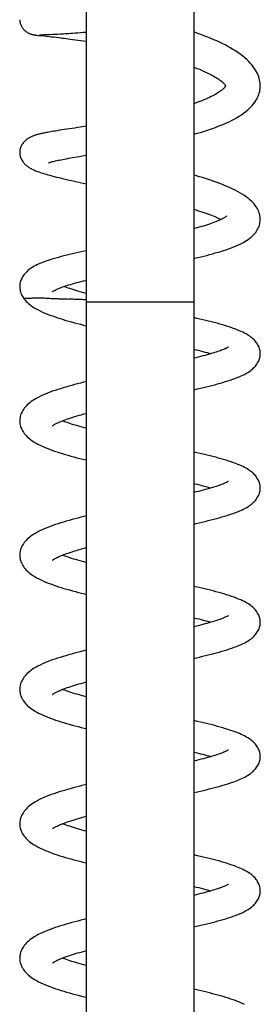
# Model space of a CAD drawing. Header units: millimetres. Extents: x 224 to 1420, y -1347 to 980.
# Tile 48 of 65: x 397 to 435, y 635 to 790. Entities that reach past the tile are written whole.
import ezdxf

# ---------------------------------------------------------------- set-up
doc = ezdxf.new("R2010")
doc.units = ezdxf.units.MM
doc.header["$LTSCALE"] = 77.505185
doc.layers.get('0').update_dxf_attribs({"linetype": 'CONTINUOUS'})

msp = doc.modelspace()

# ---------------------------------------------------------------- linework, layer by layer
at = {"color": 6, "linetype": 'CONTINUOUS'}
for p, q in [((407.49, 869.12), (407.49, 481.63)), ((424.49, 869.12), (424.49, 481.63)), ((399.47, 787.85), (399.53, 787.84)), ((399.53, 787.84), (399.6, 787.83)), ((399.6, 787.83), (399.71, 787.82)), ((399.71, 787.82), (399.88, 787.8)), ((399.88, 787.8), (400.84, 787.7)), ((400.1, 787.89), (400.1, 787.89)), ((400.1, 787.89), (400.1, 787.89)), ((400.1, 787.89), (400.12, 787.89)), ((400.12, 787.89), (400.15, 787.89)), ((400.15, 787.89), (400.21, 787.89)), ((400.21, 787.89), (400.34, 787.9)), ((400.84, 787.7), (401.21, 787.67)), ((401.21, 787.67), (401.65, 787.62)), ((401.65, 787.62), (401.98, 787.58)), ((401.68, 787.95), (402.24, 787.97)), ((401.98, 787.58), (402.35, 787.54)), ((402.24, 787.97), (402.59, 787.99)), ((402.35, 787.54), (402.77, 787.49)), ((402.59, 787.99), (402.97, 788)), ((402.97, 788), (403.4, 788.03)), ((407.05, 786.93), (407.49, 786.86)), ((406.85, 768.75), (407.49, 768.85)), ((434.98, 758.57), (434.99, 758.73)), ((424.49, 745.63), (407.49, 745.63)), ((424.49, 731.82), (425.06, 731.95)), ((424.89, 673.26), (424.49, 673.16)), ((424.49, 668.18), (425.07, 668.31))]:
    msp.add_line(p, q, dxfattribs=at)
for points in [[(396.99, 790.27), (396.99, 790.19), (397, 790.08), (397.01, 789.98), (397.03, 789.87), (397.06, 789.76), (397.09, 789.66), (397.12, 789.55), (397.17, 789.44), (397.21, 789.33), (397.27, 789.23), (397.33, 789.12), (397.4, 789.02), (397.47, 788.91), (397.55, 788.82), (397.63, 788.72), (397.72, 788.63), (397.8, 788.55), (397.89, 788.47), (397.98, 788.41), (398.07, 788.34), (398.15, 788.29), (398.23, 788.24), (398.3, 788.2), (398.37, 788.16), (398.44, 788.13), (398.51, 788.1), (398.57, 788.07), (398.62, 788.05), (398.68, 788.03), (398.73, 788.01), (398.77, 788), (398.82, 787.98), (398.87, 787.97), (398.91, 787.96), (398.95, 787.95), (398.99, 787.93), (399.03, 787.93), (399.07, 787.92), (399.11, 787.91), (399.15, 787.9), (399.18, 787.89), (399.22, 787.89), (399.25, 787.88), (399.28, 787.88), (399.31, 787.87), (399.35, 787.87), (399.38, 787.86), (399.41, 787.86), (399.47, 787.85)], [(400.34, 787.9), (400.77, 787.91), (401.68, 787.95)], [(402.77, 787.49), (403.23, 787.44), (403.48, 787.41), (403.74, 787.38), (404.02, 787.34), (404.32, 787.3), (404.64, 787.26), (404.99, 787.22), (405.39, 787.16), (405.8, 787.11), (406.21, 787.05), (406.62, 786.99), (407.05, 786.93)], [(403.4, 788.03), (403.64, 788.04), (403.89, 788.05), (404.16, 788.07), (404.44, 788.09), (404.74, 788.11), (405.06, 788.13), (405.4, 788.15), (405.77, 788.18), (406.17, 788.21), (406.59, 788.24), (407.02, 788.28), (407.49, 788.32)], [(434.99, 779.83), (434.98, 780.03), (434.96, 780.27), (434.93, 780.51), (434.88, 780.76), (434.82, 781), (434.74, 781.26), (434.64, 781.51), (434.53, 781.77), (434.4, 782.04), (434.25, 782.3), (434.07, 782.58), (433.88, 782.85), (433.66, 783.13), (433.41, 783.41), (433.14, 783.7), (432.84, 783.98), (432.52, 784.27), (432.18, 784.55), (431.82, 784.82), (431.44, 785.08), (431.05, 785.34), (430.66, 785.59), (430.25, 785.83), (429.84, 786.06), (429.42, 786.28), (428.99, 786.49), (428.56, 786.7), (428.12, 786.91), (427.66, 787.11), (427.19, 787.3), (426.72, 787.5), (426.24, 787.69), (425.76, 787.87), (425.26, 788.05), (424.77, 788.23), (424.49, 788.32)], [(424.49, 782.79), (424.67, 782.72), (425.02, 782.58), (425.37, 782.44), (425.7, 782.29), (426.02, 782.15), (426.33, 782.01), (426.62, 781.87), (426.9, 781.74), (427.17, 781.6), (427.42, 781.47), (427.66, 781.33), (427.87, 781.21), (428.07, 781.09), (428.25, 780.98), (428.42, 780.86), (428.57, 780.76), (428.71, 780.65), (428.84, 780.55), (428.95, 780.46), (429.05, 780.37), (429.14, 780.29), (429.21, 780.22), (429.28, 780.15), (429.33, 780.09), (429.38, 780.04), (429.41, 779.99), (429.44, 779.95), (429.46, 779.91), (429.47, 779.89), (429.48, 779.87), (429.48, 779.86), (429.49, 779.85), (429.49, 779.85), (429.49, 779.83)], [(429.49, 779.83), (429.49, 779.82), (429.49, 779.81), (429.48, 779.79), (429.48, 779.78), (429.47, 779.75), (429.45, 779.72), (429.42, 779.68), (429.39, 779.63), (429.34, 779.57), (429.29, 779.5), (429.22, 779.43), (429.15, 779.36), (429.06, 779.28), (428.96, 779.19), (428.85, 779.1), (428.73, 779.01), (428.59, 778.91), (428.44, 778.81), (428.28, 778.7), (428.1, 778.59), (427.91, 778.48), (427.7, 778.36), (427.47, 778.24), (427.22, 778.12), (426.96, 777.99), (426.68, 777.86), (426.39, 777.73), (426.08, 777.6), (425.77, 777.47), (425.44, 777.35), (425.1, 777.22), (424.75, 777.09), (424.49, 777)], [(424.49, 772.18), (424.54, 772.2), (425.04, 772.34), (425.53, 772.48), (426.02, 772.63), (426.5, 772.79), (426.97, 772.94), (427.43, 773.1), (427.89, 773.27), (428.34, 773.44), (428.78, 773.61), (429.21, 773.79), (429.63, 773.98), (430.05, 774.16), (430.45, 774.36), (430.85, 774.57), (431.25, 774.79), (431.63, 775.02), (432, 775.26), (432.35, 775.5), (432.68, 775.75), (432.98, 776), (433.25, 776.25), (433.5, 776.49), (433.73, 776.74), (433.94, 776.99), (434.12, 777.24), (434.28, 777.49), (434.43, 777.73), (434.55, 777.97), (434.66, 778.21), (434.75, 778.45), (434.82, 778.69), (434.89, 778.93), (434.93, 779.16), (434.96, 779.4), (434.98, 779.63), (434.99, 779.83)], [(404.83, 773.03), (404.42, 772.97), (404.02, 772.91), (403.64, 772.85), (403.27, 772.8), (402.93, 772.74), (402.62, 772.69), (402.33, 772.64), (402.07, 772.6), (401.83, 772.56), (401.61, 772.52), (401.4, 772.48), (401.2, 772.44), (401.01, 772.4), (400.83, 772.36), (400.66, 772.33), (400.49, 772.29), (400.34, 772.26), (400.19, 772.22), (400.04, 772.19), (399.91, 772.15), (399.78, 772.12), (399.65, 772.08), (399.53, 772.04), (399.41, 772.01), (399.3, 771.97), (399.2, 771.93), (399.09, 771.89), (398.99, 771.85), (398.89, 771.81), (398.79, 771.77), (398.69, 771.72), (398.59, 771.67), (398.5, 771.62), (398.41, 771.57), (398.31, 771.51), (398.22, 771.45), (398.13, 771.39), (398.05, 771.32), (397.96, 771.25), (397.88, 771.18), (397.79, 771.09), (397.7, 771), (397.61, 770.9), (397.53, 770.8), (397.44, 770.68), (397.36, 770.56), (397.29, 770.44), (397.23, 770.31), (397.17, 770.18), (397.12, 770.05), (397.08, 769.92), (397.04, 769.79), (397.02, 769.66), (397, 769.54), (396.99, 769.41), (396.99, 769.31)], [(407.49, 773.43), (406.56, 773.29), (406.12, 773.22), (405.68, 773.16), (404.83, 773.03)], [(396.99, 769.31), (396.99, 769.2), (397, 769.07), (397.02, 768.94), (397.05, 768.8), (397.08, 768.67), (397.13, 768.53), (397.18, 768.4), (397.24, 768.27), (397.31, 768.14), (397.38, 768.01), (397.46, 767.88), (397.55, 767.77), (397.63, 767.66), (397.72, 767.56), (397.81, 767.46), (397.91, 767.37), (398, 767.28), (398.1, 767.2), (398.21, 767.12), (398.31, 767.04), (398.43, 766.96), (398.54, 766.89), (398.66, 766.82), (398.78, 766.75), (398.91, 766.68), (399.04, 766.62), (399.19, 766.55), (399.33, 766.49), (399.49, 766.42), (399.65, 766.36), (399.82, 766.29), (400.01, 766.22), (400.21, 766.15), (400.42, 766.08), (400.65, 766.01), (400.89, 765.94), (401.15, 765.86), (401.43, 765.78), (401.73, 765.7), (402.06, 765.61), (402.41, 765.52), (402.78, 765.42), (403.17, 765.33), (403.56, 765.23), (403.96, 765.14), (404.38, 765.04), (404.79, 764.95), (405.22, 764.85), (405.65, 764.75), (406.09, 764.66), (406.54, 764.56), (407, 764.46), (407.49, 764.35)], [(401.55, 767.65), (401.55, 767.65), (401.55, 767.65), (401.56, 767.66), (401.57, 767.67), (401.6, 767.68), (401.64, 767.69), (401.69, 767.71), (401.75, 767.73), (401.83, 767.75), (401.92, 767.78), (402.03, 767.81), (402.16, 767.85), (402.3, 767.89), (402.46, 767.93), (402.64, 767.97), (402.84, 768.01), (403.05, 768.06), (403.28, 768.11), (403.53, 768.16), (403.79, 768.21), (404.07, 768.26), (404.37, 768.32), (404.68, 768.38), (405.01, 768.44), (405.35, 768.5), (405.71, 768.56), (406.08, 768.62), (406.46, 768.68), (406.85, 768.75)], [(434.99, 758.73), (434.98, 758.89), (434.97, 759.08), (434.94, 759.27), (434.9, 759.47), (434.84, 759.67), (434.77, 759.88), (434.69, 760.08), (434.59, 760.29), (434.47, 760.51), (434.33, 760.72), (434.18, 760.94), (434.01, 761.16), (433.81, 761.38), (433.6, 761.6), (433.36, 761.82), (433.1, 762.03), (432.82, 762.25), (432.5, 762.48), (432.14, 762.71), (431.75, 762.94), (431.38, 763.15), (431.01, 763.34), (430.64, 763.52), (430.25, 763.7), (429.86, 763.87), (429.45, 764.05), (429.02, 764.22), (428.59, 764.38), (428.15, 764.55), (427.71, 764.71), (427.26, 764.87), (426.79, 765.02), (426.33, 765.18), (425.85, 765.33), (425.37, 765.47), (424.89, 765.62), (424.49, 765.74)], [(424.49, 760.33), (424.68, 760.27), (425.05, 760.15), (425.41, 760.04), (425.76, 759.92), (426.09, 759.81), (426.41, 759.7), (426.72, 759.59), (427.01, 759.48), (427.29, 759.37), (427.55, 759.27), (427.8, 759.17), (428.03, 759.07), (428.24, 758.97), (428.44, 758.88), (428.63, 758.79), (428.78, 758.71)], [(429.67, 759.27), (429.67, 759.27), (429.66, 759.26), (429.64, 759.24), (429.61, 759.21), (429.57, 759.18), (429.51, 759.14), (429.45, 759.1), (429.37, 759.04), (429.28, 758.99), (429.18, 758.93), (429.06, 758.86), (428.91, 758.78), (428.76, 758.7), (428.58, 758.62), (428.4, 758.54), (428.19, 758.45), (427.97, 758.36), (427.74, 758.27), (427.49, 758.17), (427.22, 758.08), (426.94, 757.98), (426.65, 757.88), (426.34, 757.78), (426.02, 757.68), (425.69, 757.58), (425.34, 757.48), (424.98, 757.38), (424.61, 757.28), (424.49, 757.25)], [(424.49, 752.57), (424.62, 752.6), (425.11, 752.71), (425.58, 752.82), (426.05, 752.94), (426.52, 753.05), (426.98, 753.17), (427.43, 753.29), (427.87, 753.42), (428.31, 753.54), (428.75, 753.67), (429.17, 753.81), (429.59, 753.94), (430, 754.08), (430.4, 754.23), (430.79, 754.38), (431.18, 754.54), (431.55, 754.71), (431.91, 754.88), (432.24, 755.05), (432.55, 755.22), (432.83, 755.4), (433.09, 755.57), (433.33, 755.75), (433.55, 755.93), (433.75, 756.12), (433.94, 756.3), (434.11, 756.49), (434.26, 756.68), (434.39, 756.87), (434.51, 757.06), (434.62, 757.25), (434.71, 757.44), (434.79, 757.63), (434.85, 757.82), (434.9, 758.01), (434.94, 758.2), (434.97, 758.38), (434.98, 758.57)], [(407.49, 753.75), (407.18, 753.69), (406.7, 753.59), (406.23, 753.49), (405.77, 753.38), (405.31, 753.28), (404.86, 753.17), (404.41, 753.07), (403.97, 752.96), (403.54, 752.85), (403.12, 752.73), (402.71, 752.62), (402.3, 752.5), (401.9, 752.38), (401.5, 752.25), (401.11, 752.12), (400.75, 751.98), (400.41, 751.85), (400.09, 751.72), (399.81, 751.59), (399.54, 751.46), (399.3, 751.33), (399.06, 751.19), (398.84, 751.06), (398.64, 750.92), (398.45, 750.77), (398.27, 750.63), (398.1, 750.47), (397.94, 750.31), (397.79, 750.15), (397.66, 749.99), (397.54, 749.82), (397.43, 749.65), (397.33, 749.47), (397.25, 749.3), (397.18, 749.12), (397.12, 748.95), (397.07, 748.78), (397.03, 748.6), (397.01, 748.43), (396.99, 748.26), (396.99, 748.12)], [(396.99, 748.12), (396.99, 747.98), (397.01, 747.8), (397.04, 747.63), (397.07, 747.45), (397.12, 747.26), (397.19, 747.08), (397.26, 746.89), (397.35, 746.7), (397.46, 746.51), (397.58, 746.32), (397.68, 746.18)], [(402.17, 747.3), (402.17, 747.3), (402.18, 747.31), (402.19, 747.32), (402.21, 747.34), (402.25, 747.36), (402.3, 747.39), (402.36, 747.43), (402.43, 747.47), (402.51, 747.52), (402.62, 747.57), (402.73, 747.63), (402.86, 747.69), (403.01, 747.76), (403.18, 747.83), (403.36, 747.9), (403.56, 747.98), (403.77, 748.05), (403.99, 748.13), (404.23, 748.21), (404.49, 748.3), (404.76, 748.38), (405.05, 748.47), (405.35, 748.56), (405.67, 748.65), (406.01, 748.74), (406.35, 748.83), (406.71, 748.92), (407.08, 749.01), (407.46, 749.1), (407.49, 749.11)], [(407.49, 747.01), (407.28, 747.07), (406.91, 747.17), (406.54, 747.28), (406.19, 747.38), (405.85, 747.49), (405.52, 747.59), (405.21, 747.69), (404.91, 747.79), (404.63, 747.89), (404.36, 747.98), (404.1, 748.08), (403.97, 748.13)], [(397.68, 746.18), (397.71, 746.13), (397.86, 745.95), (398.02, 745.77), (398.2, 745.6), (398.39, 745.42), (398.59, 745.26), (398.81, 745.09), (399.05, 744.93), (399.3, 744.76), (399.58, 744.6), (399.89, 744.43), (400.24, 744.26), (400.6, 744.09), (400.97, 743.93), (401.36, 743.77), (401.75, 743.62), (402.16, 743.47), (402.57, 743.32), (402.99, 743.18), (403.41, 743.05), (403.85, 742.91), (404.28, 742.78), (404.73, 742.65), (405.18, 742.53), (405.64, 742.4), (406.11, 742.28), (406.58, 742.16), (407.07, 742.03), (407.49, 741.93)], [(431.35, 741.28), (430.99, 741.42), (430.6, 741.56), (430.21, 741.69), (429.81, 741.82), (429.41, 741.95), (429, 742.07), (428.58, 742.19), (428.15, 742.31), (427.72, 742.42), (427.28, 742.54), (426.83, 742.65), (426.38, 742.76), (425.92, 742.87), (425.46, 742.98), (424.99, 743.09), (424.49, 743.21)], [(434.99, 737.51), (434.99, 737.65), (434.97, 737.81), (434.95, 737.97), (434.91, 738.13), (434.87, 738.3), (434.81, 738.47), (434.74, 738.64), (434.66, 738.8), (434.57, 738.97), (434.47, 739.13), (434.35, 739.3), (434.23, 739.45), (434.1, 739.6), (433.96, 739.74), (433.82, 739.88), (433.66, 740.01), (433.5, 740.15), (433.32, 740.27), (433.14, 740.4), (432.94, 740.52), (432.73, 740.64), (432.5, 740.77), (432.25, 740.89), (431.97, 741.02), (431.67, 741.15), (431.35, 741.28)], [(429.95, 738.57), (429.95, 738.57), (429.94, 738.56), (429.92, 738.55), (429.9, 738.54), (429.86, 738.51), (429.81, 738.48), (429.75, 738.45), (429.67, 738.41), (429.58, 738.36), (429.47, 738.31), (429.34, 738.25), (429.2, 738.19), (429.04, 738.13), (428.87, 738.06), (428.68, 737.99), (428.48, 737.92), (428.25, 737.84), (428.01, 737.76), (427.76, 737.68), (427.49, 737.6), (427.21, 737.52), (426.91, 737.43), (426.59, 737.34), (426.27, 737.25), (425.93, 737.16), (425.57, 737.07), (425.2, 736.98), (424.82, 736.88), (424.49, 736.8)], [(424.49, 738.23), (424.8, 738.15), (425.18, 738.06), (425.55, 737.96), (425.91, 737.87), (426.25, 737.78), (426.58, 737.69), (426.89, 737.6), (427.19, 737.52), (427.2, 737.51)], [(425.06, 731.95), (425.53, 732.06), (426, 732.17), (426.46, 732.28), (426.91, 732.4), (427.35, 732.51), (427.79, 732.62), (428.22, 732.74), (428.63, 732.86), (429.05, 732.97), (429.46, 733.1), (429.86, 733.22), (430.25, 733.35), (430.63, 733.48), (430.99, 733.61), (431.33, 733.74), (431.65, 733.87), (431.95, 734), (432.22, 734.12), (432.47, 734.25), (432.7, 734.37), (432.92, 734.5), (433.12, 734.62), (433.31, 734.75), (433.48, 734.87), (433.64, 735), (433.8, 735.13), (433.94, 735.27), (434.08, 735.41), (434.22, 735.56), (434.34, 735.72), (434.46, 735.88), (434.57, 736.05), (434.66, 736.22), (434.74, 736.39), (434.81, 736.56), (434.87, 736.72), (434.91, 736.89), (434.95, 737.06), (434.97, 737.22), (434.99, 737.38), (434.99, 737.51)], [(407.49, 733.1), (407.09, 733), (406.6, 732.88), (406.13, 732.76), (405.66, 732.63), (405.2, 732.51), (404.74, 732.38), (404.29, 732.25), (403.85, 732.12), (403.42, 731.98), (403, 731.85), (402.58, 731.71), (402.18, 731.57), (401.77, 731.42), (401.38, 731.27), (400.99, 731.11), (400.61, 730.95), (400.25, 730.78), (399.9, 730.61), (399.59, 730.44), (399.31, 730.27), (399.05, 730.11), (398.81, 729.94), (398.59, 729.77), (398.38, 729.6), (398.19, 729.43), (398.02, 729.25), (397.86, 729.07), (397.71, 728.89), (397.58, 728.71), (397.46, 728.52), (397.36, 728.34), (397.27, 728.15), (397.19, 727.96), (397.13, 727.78), (397.07, 727.59), (397.04, 727.41), (397.01, 727.23), (396.99, 727.06), (396.99, 726.91)], [(402.19, 726.13), (402.19, 726.13), (402.2, 726.13), (402.21, 726.15), (402.24, 726.16), (402.27, 726.19), (402.32, 726.22), (402.38, 726.26), (402.45, 726.31), (402.54, 726.36), (402.64, 726.41), (402.75, 726.47), (402.88, 726.54), (403.03, 726.61), (403.2, 726.69), (403.38, 726.76), (403.58, 726.85), (403.8, 726.93), (404.03, 727.02), (404.27, 727.11), (404.53, 727.2), (404.8, 727.29), (405.09, 727.39), (405.39, 727.48), (405.71, 727.58), (406.04, 727.68), (406.39, 727.78), (406.75, 727.88), (407.12, 727.99), (407.49, 728.08)], [(396.99, 726.91), (396.99, 726.76), (397.01, 726.59), (397.03, 726.41), (397.07, 726.23), (397.12, 726.04), (397.19, 725.86), (397.26, 725.68), (397.35, 725.49), (397.46, 725.3), (397.57, 725.12), (397.7, 724.93), (397.85, 724.75), (398.01, 724.57), (398.19, 724.39), (398.39, 724.21), (398.59, 724.04), (398.81, 723.87), (399.05, 723.71), (399.3, 723.55), (399.58, 723.39), (399.88, 723.22), (400.2, 723.06), (400.55, 722.9), (400.92, 722.73), (401.3, 722.58), (401.69, 722.42), (402.09, 722.28), (402.5, 722.13), (402.91, 721.99), (403.33, 721.86), (403.76, 721.73), (404.19, 721.6), (404.63, 721.47), (405.08, 721.34), (405.54, 721.22), (406.01, 721.09), (406.48, 720.97), (406.96, 720.85), (407.44, 720.73), (407.49, 720.72)], [(407.49, 725.73), (407.25, 725.8), (406.87, 725.9), (406.51, 726), (406.16, 726.1), (405.82, 726.2), (405.5, 726.3), (405.19, 726.4), (404.9, 726.49), (404.62, 726.59), (404.35, 726.68), (404.1, 726.77), (403.87, 726.86), (403.73, 726.91)], [(434.99, 716.3), (434.98, 716.44), (434.97, 716.6), (434.95, 716.76), (434.91, 716.93), (434.87, 717.09), (434.81, 717.26), (434.74, 717.43), (434.66, 717.6), (434.56, 717.77), (434.46, 717.93), (434.34, 718.09), (434.22, 718.25), (434.09, 718.39), (433.96, 718.53), (433.81, 718.67), (433.66, 718.8), (433.49, 718.93), (433.32, 719.06), (433.13, 719.19), (432.94, 719.31), (432.73, 719.43), (432.5, 719.55), (432.27, 719.67), (432.01, 719.79), (431.74, 719.91), (431.44, 720.03), (431.12, 720.16), (430.78, 720.28), (430.41, 720.41), (430.01, 720.54), (429.61, 720.67), (429.2, 720.8), (428.79, 720.92), (428.37, 721.03), (427.94, 721.15), (427.5, 721.27), (427.07, 721.38), (426.62, 721.49), (426.17, 721.6), (425.71, 721.71), (425.24, 721.82), (424.76, 721.93), (424.49, 721.99)], [(429.95, 717.35), (429.95, 717.35), (429.94, 717.35), (429.92, 717.34), (429.9, 717.32), (429.86, 717.3), (429.81, 717.27), (429.75, 717.23), (429.67, 717.19), (429.58, 717.15), (429.47, 717.1), (429.34, 717.04), (429.2, 716.98), (429.05, 716.92), (428.87, 716.85), (428.68, 716.78), (428.48, 716.7), (428.26, 716.63), (428.02, 716.55), (427.77, 716.47), (427.51, 716.39), (427.22, 716.31), (426.92, 716.22), (426.61, 716.13), (426.28, 716.04), (425.94, 715.95), (425.58, 715.86), (425.21, 715.77), (424.83, 715.67), (424.49, 715.59)], [(424.49, 717.01), (424.62, 716.98), (425, 716.89), (425.37, 716.79), (425.73, 716.7), (426.07, 716.61), (426.41, 716.52), (426.73, 716.44), (427.04, 716.35), (427.2, 716.3)], [(424.49, 710.61), (424.88, 710.7), (425.35, 710.81), (425.82, 710.92), (426.29, 711.03), (426.74, 711.14), (427.19, 711.25), (427.63, 711.37), (428.07, 711.48), (428.49, 711.6), (428.91, 711.72), (429.33, 711.84), (429.73, 711.97), (430.12, 712.09), (430.5, 712.22), (430.87, 712.35), (431.22, 712.48), (431.55, 712.61), (431.85, 712.74), (432.13, 712.87), (432.39, 712.99), (432.63, 713.12), (432.85, 713.24), (433.06, 713.37), (433.26, 713.5), (433.45, 713.63), (433.62, 713.77), (433.78, 713.91), (433.94, 714.05), (434.08, 714.19), (434.21, 714.34), (434.34, 714.5), (434.46, 714.67), (434.56, 714.83), (434.66, 715), (434.74, 715.17), (434.81, 715.34), (434.87, 715.51), (434.91, 715.68), (434.95, 715.84), (434.97, 716.01), (434.98, 716.17), (434.99, 716.3)], [(407.49, 711.89), (407.13, 711.8), (406.65, 711.68), (406.18, 711.55), (405.71, 711.43), (405.25, 711.31), (404.8, 711.18), (404.35, 711.05), (403.91, 710.92), (403.48, 710.79), (403.05, 710.65), (402.63, 710.51), (402.22, 710.37), (401.82, 710.22), (401.42, 710.07), (401.03, 709.92), (400.65, 709.75), (400.28, 709.58), (399.94, 709.41), (399.62, 709.24), (399.33, 709.07), (399.06, 708.9), (398.81, 708.73), (398.58, 708.55), (398.37, 708.38), (398.18, 708.21), (398.01, 708.03), (397.85, 707.86), (397.71, 707.67), (397.58, 707.49), (397.46, 707.3), (397.35, 707.12), (397.26, 706.93), (397.19, 706.75), (397.12, 706.56), (397.07, 706.38), (397.04, 706.2), (397.01, 706.02), (396.99, 705.84), (396.99, 705.7)], [(402.19, 704.91), (402.19, 704.91), (402.19, 704.91), (402.2, 704.92), (402.22, 704.94), (402.25, 704.96), (402.29, 704.99), (402.34, 705.02), (402.41, 705.06), (402.48, 705.11), (402.58, 705.17), (402.69, 705.23), (402.82, 705.29), (402.96, 705.36), (403.12, 705.43), (403.29, 705.51), (403.48, 705.59), (403.68, 705.67), (403.91, 705.76), (404.14, 705.85), (404.4, 705.94), (404.67, 706.03), (404.95, 706.13), (405.25, 706.22), (405.56, 706.32), (405.89, 706.42), (406.23, 706.52), (406.58, 706.62), (406.95, 706.72), (407.32, 706.83), (407.49, 706.87)], [(396.99, 705.7), (396.99, 705.55), (397.01, 705.37), (397.04, 705.19), (397.07, 705.01), (397.12, 704.83), (397.19, 704.64), (397.27, 704.46), (397.36, 704.27), (397.46, 704.08), (397.58, 703.9), (397.71, 703.71), (397.86, 703.53), (398.02, 703.34), (398.2, 703.16), (398.4, 702.98), (398.62, 702.81), (398.85, 702.63), (399.09, 702.46), (399.36, 702.3), (399.66, 702.12), (400, 701.95), (400.36, 701.77), (400.73, 701.6), (401.11, 701.44), (401.5, 701.29), (401.89, 701.14), (402.29, 700.99), (402.7, 700.85), (403.12, 700.71), (403.54, 700.58), (403.98, 700.45), (404.42, 700.31), (404.87, 700.19), (405.33, 700.06), (405.8, 699.93), (406.27, 699.81), (406.74, 699.69), (407.22, 699.57), (407.49, 699.5)], [(407.49, 704.52), (407.27, 704.57), (406.9, 704.68), (406.53, 704.78), (406.18, 704.88), (405.84, 704.98), (405.51, 705.08), (405.2, 705.18), (404.91, 705.27), (404.63, 705.37), (404.36, 705.46), (404.11, 705.55), (403.88, 705.64), (403.73, 705.69)], [(434.99, 695.09), (434.98, 695.22), (434.97, 695.38), (434.95, 695.55), (434.91, 695.71), (434.87, 695.88), (434.81, 696.05), (434.74, 696.22), (434.66, 696.39), (434.56, 696.55), (434.46, 696.72), (434.34, 696.88), (434.22, 697.04), (434.09, 697.19), (433.95, 697.33), (433.81, 697.46), (433.65, 697.6), (433.48, 697.73), (433.31, 697.85), (433.12, 697.98), (432.93, 698.1), (432.71, 698.22), (432.47, 698.36), (432.19, 698.49), (431.9, 698.63), (431.57, 698.76), (431.22, 698.9), (430.85, 699.04), (430.46, 699.18), (430.06, 699.32), (429.65, 699.44), (429.25, 699.57), (428.84, 699.69), (428.42, 699.81), (427.99, 699.92), (427.56, 700.04), (427.12, 700.15), (426.67, 700.26), (426.22, 700.38), (425.76, 700.49), (425.29, 700.6), (424.81, 700.71), (424.49, 700.78)], [(429.95, 696.14), (429.95, 696.14), (429.94, 696.14), (429.92, 696.12), (429.9, 696.11), (429.86, 696.08), (429.81, 696.05), (429.75, 696.02), (429.67, 695.98), (429.57, 695.93), (429.45, 695.87), (429.32, 695.82), (429.18, 695.76), (429.02, 695.69), (428.85, 695.62), (428.65, 695.55), (428.45, 695.48), (428.22, 695.4), (427.99, 695.33), (427.73, 695.25), (427.47, 695.16), (427.18, 695.08), (426.88, 694.99), (426.56, 694.91), (426.23, 694.82), (425.89, 694.72), (425.53, 694.63), (425.16, 694.54), (424.77, 694.44), (424.49, 694.38)], [(424.49, 695.8), (424.89, 695.7), (425.27, 695.61), (425.63, 695.51), (425.99, 695.42), (426.32, 695.33), (426.65, 695.24), (426.96, 695.16), (427.2, 695.09)], [(424.49, 689.39), (424.92, 689.49), (425.39, 689.6), (425.86, 689.71), (426.32, 689.82), (426.77, 689.93), (427.22, 690.05), (427.65, 690.16), (428.09, 690.28), (428.51, 690.39), (428.92, 690.51), (429.33, 690.63), (429.74, 690.75), (430.13, 690.88), (430.51, 691.01), (430.88, 691.14), (431.23, 691.27), (431.56, 691.4), (431.87, 691.54), (432.16, 691.67), (432.42, 691.79), (432.66, 691.92), (432.88, 692.04), (433.09, 692.17), (433.28, 692.3), (433.47, 692.43), (433.64, 692.57), (433.8, 692.71), (433.95, 692.85), (434.09, 692.99), (434.22, 693.14), (434.35, 693.3), (434.46, 693.46), (434.57, 693.63), (434.66, 693.8), (434.74, 693.96), (434.81, 694.13), (434.87, 694.3), (434.91, 694.47), (434.95, 694.63), (434.97, 694.79), (434.98, 694.95), (434.99, 695.09)], [(407.49, 690.67), (407.04, 690.56), (406.56, 690.44), (406.09, 690.32), (405.62, 690.19), (405.16, 690.07), (404.71, 689.94), (404.26, 689.81), (403.83, 689.68), (403.39, 689.55), (402.97, 689.41), (402.55, 689.27), (402.14, 689.13), (401.74, 688.98), (401.34, 688.83), (400.95, 688.67), (400.58, 688.5), (400.22, 688.33), (399.88, 688.16), (399.57, 688), (399.29, 687.83), (399.03, 687.67), (398.8, 687.5), (398.58, 687.33), (398.37, 687.17), (398.19, 686.99), (398.01, 686.82), (397.85, 686.64), (397.71, 686.46), (397.58, 686.28), (397.46, 686.09), (397.36, 685.9), (397.27, 685.72), (397.19, 685.53), (397.12, 685.35), (397.07, 685.16), (397.04, 684.98), (397.01, 684.81), (396.99, 684.63), (396.99, 684.48)], [(396.99, 684.48), (396.99, 684.33), (397.01, 684.16), (397.04, 683.98), (397.07, 683.8), (397.12, 683.62), (397.19, 683.43), (397.26, 683.25), (397.35, 683.06), (397.46, 682.88), (397.57, 682.69), (397.71, 682.5), (397.85, 682.32), (398.01, 682.14), (398.19, 681.96), (398.37, 681.79), (398.57, 681.63), (398.79, 681.46), (399.01, 681.31), (399.25, 681.15), (399.51, 681), (399.78, 680.85), (400.07, 680.7), (400.38, 680.55), (400.72, 680.39), (401.07, 680.24), (401.45, 680.09), (401.85, 679.94), (402.25, 679.79), (402.66, 679.65), (403.08, 679.51), (403.5, 679.38), (403.93, 679.25), (404.37, 679.11), (404.82, 678.99), (405.28, 678.86), (405.74, 678.73), (406.21, 678.61), (406.68, 678.49), (407.16, 678.37), (407.49, 678.29)], [(402.19, 683.7), (402.19, 683.7), (402.2, 683.7), (402.21, 683.72), (402.23, 683.73), (402.27, 683.76), (402.31, 683.79), (402.37, 683.83), (402.44, 683.87), (402.52, 683.92), (402.63, 683.98), (402.74, 684.04), (402.88, 684.11), (403.03, 684.18), (403.19, 684.25), (403.37, 684.33), (403.56, 684.41), (403.77, 684.5), (404, 684.58), (404.24, 684.67), (404.5, 684.76), (404.78, 684.86), (405.06, 684.95), (405.37, 685.05), (405.68, 685.14), (406.01, 685.24), (406.35, 685.34), (406.71, 685.44), (407.07, 685.54), (407.45, 685.65), (407.49, 685.66)], [(407.49, 683.3), (407.48, 683.3), (407.1, 683.41), (406.73, 683.51), (406.37, 683.61), (406.02, 683.71), (405.69, 683.81), (405.37, 683.91), (405.06, 684.01), (404.78, 684.1), (404.5, 684.2), (404.25, 684.29), (404.01, 684.38), (403.78, 684.46), (403.73, 684.48)], [(434.99, 673.87), (434.98, 674.01), (434.97, 674.17), (434.95, 674.33), (434.91, 674.5), (434.87, 674.67), (434.81, 674.84), (434.74, 675.01), (434.66, 675.17), (434.56, 675.34), (434.46, 675.51), (434.34, 675.67), (434.22, 675.83), (434.09, 675.97), (433.95, 676.11), (433.8, 676.25), (433.65, 676.38), (433.48, 676.51), (433.31, 676.64), (433.12, 676.77), (432.92, 676.89), (432.71, 677.01), (432.48, 677.13), (432.24, 677.26), (431.97, 677.38), (431.68, 677.5), (431.37, 677.63), (431.04, 677.76), (430.68, 677.89), (430.29, 678.02), (429.89, 678.15), (429.48, 678.28), (429.07, 678.41), (428.66, 678.53), (428.23, 678.64), (427.81, 678.76), (427.37, 678.87), (426.93, 678.98), (426.48, 679.1), (426.02, 679.21), (425.56, 679.32), (425.09, 679.43), (424.49, 679.57)], [(424.49, 674.58), (424.79, 674.51), (425.17, 674.42), (425.54, 674.32), (425.89, 674.23), (426.23, 674.14), (426.56, 674.05), (426.87, 673.97), (427.17, 673.88), (427.2, 673.87)], [(429.95, 674.93), (429.95, 674.93), (429.94, 674.92), (429.92, 674.91), (429.9, 674.89), (429.86, 674.87), (429.81, 674.84), (429.75, 674.81), (429.68, 674.77), (429.59, 674.72), (429.48, 674.67), (429.35, 674.62), (429.21, 674.56), (429.06, 674.49), (428.89, 674.43), (428.7, 674.36), (428.5, 674.28), (428.28, 674.21), (428.05, 674.13), (427.8, 674.05), (427.54, 673.97), (427.26, 673.89), (426.97, 673.8), (426.65, 673.72), (426.33, 673.63), (425.99, 673.54), (425.64, 673.45), (425.27, 673.35), (424.89, 673.26)], [(425.07, 668.31), (425.54, 668.42), (426, 668.53), (426.46, 668.64), (426.91, 668.76), (427.36, 668.87), (427.8, 668.98), (428.23, 669.1), (428.65, 669.22), (429.07, 669.34), (429.47, 669.46), (429.87, 669.58), (430.26, 669.71), (430.63, 669.84), (430.98, 669.96), (431.31, 670.09), (431.62, 670.21), (431.9, 670.34), (432.17, 670.46), (432.42, 670.58), (432.65, 670.7), (432.86, 670.82), (433.07, 670.95), (433.27, 671.07), (433.45, 671.21), (433.62, 671.34), (433.79, 671.48), (433.94, 671.62), (434.09, 671.77), (434.22, 671.92), (434.34, 672.08), (434.46, 672.24), (434.56, 672.41), (434.66, 672.58), (434.74, 672.74), (434.81, 672.91), (434.87, 673.08), (434.91, 673.25), (434.95, 673.41), (434.97, 673.58), (434.98, 673.74), (434.99, 673.87)], [(407.49, 669.46), (407.3, 669.41), (406.82, 669.29), (406.34, 669.17), (405.87, 669.05), (405.41, 668.92), (404.96, 668.8), (404.52, 668.67), (404.08, 668.54), (403.64, 668.41), (403.22, 668.28), (402.8, 668.14), (402.38, 668), (401.98, 667.86), (401.58, 667.71), (401.19, 667.55), (400.81, 667.39), (400.45, 667.23), (400.1, 667.07), (399.78, 666.9), (399.49, 666.74), (399.22, 666.58), (398.98, 666.42), (398.75, 666.25), (398.54, 666.09), (398.35, 665.93), (398.17, 665.76), (398, 665.59), (397.84, 665.42), (397.7, 665.24), (397.57, 665.06), (397.46, 664.87), (397.35, 664.69), (397.26, 664.5), (397.19, 664.32), (397.12, 664.13), (397.07, 663.95), (397.04, 663.77), (397.01, 663.59), (396.99, 663.42), (396.99, 663.27)], [(402.19, 662.48), (402.19, 662.48), (402.2, 662.49), (402.21, 662.5), (402.24, 662.52), (402.27, 662.55), (402.32, 662.58), (402.38, 662.62), (402.45, 662.66), (402.54, 662.72), (402.64, 662.77), (402.76, 662.84), (402.9, 662.9), (403.05, 662.98), (403.22, 663.05), (403.4, 663.13), (403.6, 663.21), (403.81, 663.3), (404.04, 663.38), (404.29, 663.47), (404.55, 663.56), (404.83, 663.66), (405.12, 663.75), (405.42, 663.85), (405.74, 663.95), (406.07, 664.05), (406.42, 664.15), (406.77, 664.25), (407.14, 664.35), (407.49, 664.44)], [(396.99, 663.27), (396.99, 663.12), (397.01, 662.95), (397.03, 662.77), (397.07, 662.59), (397.12, 662.41), (397.18, 662.23), (397.26, 662.05), (397.34, 661.86), (397.44, 661.68), (397.56, 661.5), (397.69, 661.31), (397.83, 661.13), (397.99, 660.95), (398.17, 660.77), (398.36, 660.59), (398.56, 660.42), (398.79, 660.25), (399.03, 660.08), (399.28, 659.92), (399.57, 659.75), (399.89, 659.58), (400.23, 659.4), (400.6, 659.23), (400.97, 659.07), (401.35, 658.92), (401.73, 658.77), (402.12, 658.62), (402.52, 658.48), (402.93, 658.35), (403.35, 658.21), (403.77, 658.08), (404.21, 657.95), (404.65, 657.82), (405.09, 657.7), (405.55, 657.57), (406.01, 657.45), (406.47, 657.33), (406.94, 657.21), (407.41, 657.09), (407.49, 657.07)], [(407.49, 662.09), (407.23, 662.16), (406.85, 662.26), (406.49, 662.36), (406.14, 662.46), (405.8, 662.56), (405.48, 662.66), (405.17, 662.76), (404.87, 662.86), (404.6, 662.95), (404.33, 663.04), (404.09, 663.13), (403.86, 663.22), (403.73, 663.27)], [(434.99, 652.66), (434.98, 652.79), (434.97, 652.95), (434.95, 653.11), (434.91, 653.28), (434.87, 653.44), (434.81, 653.61), (434.74, 653.78), (434.66, 653.95), (434.57, 654.11), (434.47, 654.28), (434.35, 654.44), (434.23, 654.59), (434.1, 654.75), (433.95, 654.9), (433.8, 655.04), (433.65, 655.17), (433.48, 655.3), (433.31, 655.43), (433.12, 655.55), (432.93, 655.67), (432.73, 655.79), (432.51, 655.9), (432.28, 656.02), (432.04, 656.13), (431.78, 656.25), (431.51, 656.36), (431.21, 656.48), (430.89, 656.6), (430.55, 656.72), (430.19, 656.84), (429.82, 656.97), (429.42, 657.09), (429.02, 657.21), (428.6, 657.33), (428.19, 657.44), (427.76, 657.56), (427.33, 657.67), (426.89, 657.78), (426.44, 657.89), (425.98, 658), (425.52, 658.11), (425.05, 658.22), (424.49, 658.35)], [(429.95, 653.71), (429.95, 653.71), (429.94, 653.71), (429.92, 653.69), (429.89, 653.68), (429.86, 653.65), (429.81, 653.62), (429.74, 653.59), (429.67, 653.55), (429.58, 653.51), (429.48, 653.46), (429.35, 653.4), (429.21, 653.34), (429.06, 653.28), (428.88, 653.21), (428.69, 653.14), (428.49, 653.07), (428.27, 652.99), (428.03, 652.91), (427.77, 652.83), (427.51, 652.75), (427.23, 652.66), (426.93, 652.58), (426.62, 652.49), (426.3, 652.4), (425.96, 652.31), (425.6, 652.22), (425.23, 652.13), (424.85, 652.03), (424.49, 651.95)], [(424.49, 653.37), (424.91, 653.27), (425.29, 653.17), (425.65, 653.08), (426, 652.99), (426.34, 652.9), (426.66, 652.81), (426.97, 652.73), (427.2, 652.66)], [(424.49, 646.97), (424.67, 647.01), (425.15, 647.12), (425.62, 647.23), (426.09, 647.34), (426.54, 647.45), (427, 647.56), (427.44, 647.68), (427.88, 647.79), (428.3, 647.91), (428.72, 648.02), (429.12, 648.14), (429.53, 648.26), (429.92, 648.39), (430.32, 648.52), (430.71, 648.65), (431.09, 648.79), (431.45, 648.93), (431.79, 649.07), (432.1, 649.21), (432.39, 649.35), (432.65, 649.49), (432.88, 649.62), (433.09, 649.74), (433.28, 649.87), (433.46, 650), (433.63, 650.14), (433.8, 650.28), (433.95, 650.42), (434.09, 650.56), (434.22, 650.71), (434.35, 650.87), (434.46, 651.03), (434.57, 651.2), (434.66, 651.36), (434.74, 651.53), (434.81, 651.7), (434.87, 651.87), (434.91, 652.04), (434.95, 652.2), (434.97, 652.37), (434.99, 652.53), (434.99, 652.66)], [(407.49, 648.24), (407.11, 648.15), (406.62, 648.03), (406.15, 647.9), (405.68, 647.78), (405.22, 647.66), (404.77, 647.53), (404.32, 647.4), (403.88, 647.27), (403.45, 647.14), (403.03, 647), (402.61, 646.86), (402.2, 646.72), (401.8, 646.57), (401.4, 646.42), (401.01, 646.26), (400.63, 646.1), (400.26, 645.93), (399.91, 645.75), (399.59, 645.58), (399.3, 645.41), (399.04, 645.25), (398.8, 645.08), (398.58, 644.91), (398.38, 644.74), (398.19, 644.57), (398.01, 644.39), (397.85, 644.21), (397.71, 644.03), (397.57, 643.84), (397.46, 643.66), (397.35, 643.47), (397.26, 643.29), (397.19, 643.1), (397.12, 642.92), (397.07, 642.74), (397.04, 642.56), (397.01, 642.38), (396.99, 642.2), (396.99, 642.05)], [(402.19, 641.27), (402.19, 641.27), (402.2, 641.28), (402.22, 641.29), (402.24, 641.31), (402.28, 641.34), (402.33, 641.37), (402.39, 641.41), (402.46, 641.46), (402.55, 641.51), (402.66, 641.57), (402.78, 641.63), (402.92, 641.7), (403.07, 641.77), (403.24, 641.85), (403.43, 641.93), (403.63, 642.01), (403.85, 642.1), (404.08, 642.18), (404.33, 642.27), (404.6, 642.37), (404.87, 642.46), (405.17, 642.56), (405.47, 642.65), (405.79, 642.75), (406.12, 642.85), (406.47, 642.95), (406.83, 643.05), (407.21, 643.15), (407.49, 643.23)], [(396.99, 642.05), (396.99, 641.9), (397.01, 641.73), (397.03, 641.55), (397.07, 641.37), (397.12, 641.19), (397.19, 641), (397.26, 640.82), (397.35, 640.63), (397.46, 640.44), (397.58, 640.26), (397.71, 640.07), (397.86, 639.89), (398.02, 639.7), (398.2, 639.52), (398.4, 639.35), (398.61, 639.17), (398.84, 639), (399.08, 638.83), (399.35, 638.66), (399.65, 638.49), (399.98, 638.31), (400.34, 638.14), (400.71, 637.97), (401.09, 637.8), (401.48, 637.65), (401.88, 637.5), (402.28, 637.35), (402.69, 637.21), (403.1, 637.08), (403.53, 636.94), (403.96, 636.81), (404.4, 636.68), (404.85, 636.55), (405.31, 636.42), (405.77, 636.3), (406.25, 636.17), (406.73, 636.05), (407.21, 635.93), (407.49, 635.86)], [(407.49, 640.87), (407.26, 640.93), (406.89, 641.04), (406.52, 641.14), (406.17, 641.24), (405.84, 641.34), (405.51, 641.44), (405.21, 641.53), (404.91, 641.63), (404.64, 641.72), (404.37, 641.81), (404.13, 641.9), (403.89, 641.99), (403.73, 642.05)], [(432.5, 634.69), (432.26, 634.82), (432, 634.94), (431.71, 635.06), (431.4, 635.19), (431.07, 635.32), (430.71, 635.45), (430.34, 635.58), (429.94, 635.71), (429.54, 635.84), (429.13, 635.96), (428.72, 636.08), (428.3, 636.2), (427.88, 636.31), (427.45, 636.42), (427.01, 636.54), (426.56, 636.65), (426.1, 636.76), (425.64, 636.87), (425.17, 636.98), (424.7, 637.09), (424.49, 637.14)]]:
    msp.add_lwpolyline(points, dxfattribs=at)
for points, knots in [([(404.56, 746.1), (404.47, 746.12), (404.28, 746.13), (404.01, 746.14), (403.74, 746.13), (403.49, 746.13), (403.25, 746.14), (402.96, 746.16), (402.67, 746.17), (402.41, 746.18), (402.17, 746.19), (401.89, 746.2), (401.56, 746.22), (401.22, 746.24), (400.74, 746.27), (400.19, 746.27), (399.62, 746.27), (399.17, 746.27), (398.8, 746.26), (398.52, 746.25), (398.3, 746.25), (398.12, 746.24), (397.99, 746.23), (397.91, 746.22), (397.85, 746.22), (397.81, 746.21), (397.77, 746.21), (397.74, 746.2), (397.72, 746.2), (397.7, 746.19), (397.69, 746.19), (397.68, 746.19), (397.68, 746.18), (397.68, 746.18), (397.68, 746.18)], [0, 0, 0, 0, 0.041562, 0.081344, 0.119495, 0.155927, 0.190668, 0.223741, 0.28491, 0.313099, 0.339795, 0.389304, 0.435406, 0.482055, 0.539457, 0.642685, 0.720758, 0.788909, 0.838661, 0.878698, 0.911043, 0.93689, 0.957557, 0.966174, 0.973705, 0.980194, 0.985677, 0.990186, 0.993756, 0.996423, 0.998237, 0.998851, 0.999301, 1, 1, 1, 1]), ([(407.48, 746.04), (407.35, 746.04), (407.08, 746.05), (406.69, 746.05), (406.3, 746.05), (405.99, 746.06), (405.75, 746.07), (405.51, 746.09), (405.22, 746.12), (404.89, 746.14), (404.67, 746.12), (404.56, 746.1)], [0, 0, 0, 0, 0.138349, 0.27318, 0.404307, 0.53166, 0.593947, 0.655332, 0.775006, 0.889777, 1, 1, 1, 1])]:
    msp.add_open_spline(points, degree=3, knots=knots, dxfattribs=at)

doc.saveas('drawing.dxf')
